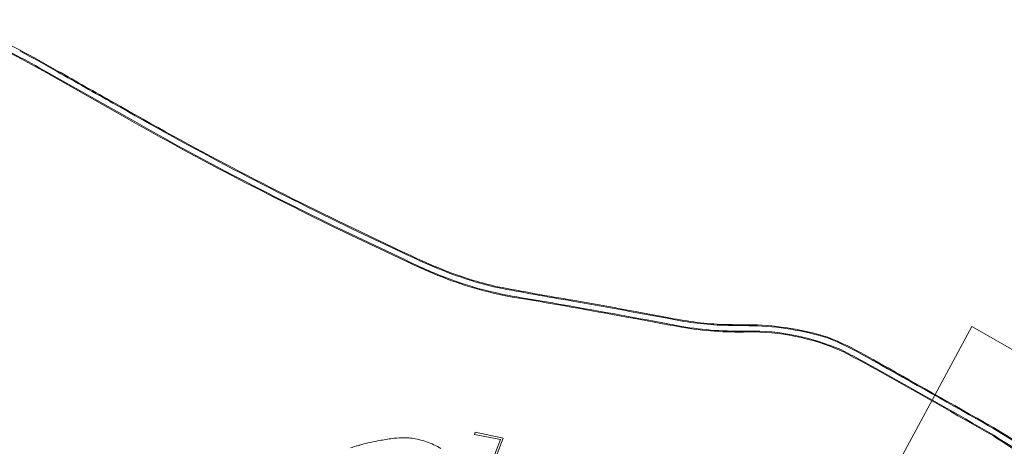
# Model space of a CAD drawing. Extents: x 148869 to 161638, y 453607 to 469810.
# Tile 203 of 256: x 152168 to 152616, y 465255 to 465449. Entities that reach past the tile are written whole.
import ezdxf
from ezdxf.lldxf.tags import DXFTag

# ---------------------------------------------------------------- set-up
doc = ezdxf.new("R2010")
doc.units = 0
for name, color, linetype, lineweight in [('B-OI-RI-PERSLEIDING-G-niet meenemen', 190, 'RI-PERS', 18), ('B-RO-VH-VERHARDING_ASFALT-GV', 251, 'CONTINUOUS', 18), ('B-RO-VH-VERHARDING_GRASBETONSTEEN-GV', 251, 'CONTINUOUS', 18), ('B-RO-VH-VERHARDING_OPEN-GV', 251, 'CONTINUOUS', 18)]:
    doc.layers.add(name, color=color, linetype=linetype, lineweight=lineweight)
tags = doc.linetypes.add('RI-PERS', pattern='A,7,-2,["P",Standard,S=1.8,R=0,X=-0.5,Y=-0.9],-2,7,-2,[102,NLCS.SHX,S=1,R=180,X=0,Y=0],-2', length=22).pattern_tags.tags
tags[6] = DXFTag(74, 10)

msp = doc.modelspace()

# ---------------------------------------------------------------- linework, layer by layer
at = {"layer": 'B-OI-RI-PERSLEIDING-G-niet meenemen'}
for p, q in [((152601.01, 465309.95), (152502.6, 465127.6)), ((152927.9, 465121.4), (152601.01, 465309.95))]:
    msp.add_line(p, q, dxfattribs=at)
at = {"layer": 'B-RO-VH-VERHARDING_ASFALT-GV'}
for points in [[(152153.3, 465439.89, -0.017521), (152180.21, 465425.74)], [(152185.25, 465425.74, 0.01003), (152168.05, 465435.23)], [(152210.4, 465411.53, -0.002512), (152185.25, 465425.74)], [(152265.02, 465381.52, -0.009631), (152210.4, 465411.53)], [(152219.28, 465403.68, 0.010885), (152271.28, 465375.48)], [(152319.43, 465354.21, -0.008454), (152265.02, 465381.52)], [(152271.28, 465375.48, 0.005077), (152310.47, 465355.78)], [(152358.44, 465336.17, -0.016756), (152341.68, 465343.71)], [(152343.11, 465340.34, 0.023433), (152362.54, 465331.86)], [(152385.27, 465327.6, -0.04396), (152358.44, 465336.17)], [(152362.54, 465331.86, 0.053368), (152396.28, 465322.97)], [(152419.52, 465321.45, -0.00668), (152385.27, 465327.6)], [(152396.28, 465322.97, -0.004752), (152418.83, 465319.11)], [(152447.02, 465316.46, 0.003642), (152419.52, 465321.45)], [(152418.83, 465319.11, -0.002468), (152469.09, 465309.94)], [(152486.71, 465310.47, -0.04146), (152462.45, 465313.66)], [(152501.35, 465310.24, -0.005396), (152486.71, 465310.47)], [(152469.09, 465309.94, 0.049158), (152499.08, 465307.81)], [(152499.08, 465307.81, -0.107211), (152541.68, 465299.22)], [(152535.31, 465304.68, 0.069518), (152501.35, 465310.24)], [(152552.52, 465296.34, 0.038222), (152535.31, 465304.68)], [(152541.68, 465299.22, -0.011677), (152559.31, 465289.69)], [(152606.51, 465265.91, 0.001705), (152552.52, 465296.34)], [(152559.31, 465289.69, -0.003559), (152610.99, 465260.43)], [(152622.18, 465256.26, 0.01703), (152606.51, 465265.91)], [(152610.99, 465260.43, 0.035289), (152635.24, 465246.41)]]:
    msp.add_lwpolyline(points, format="xyb", dxfattribs=at)
at = {"layer": 'B-RO-VH-VERHARDING_ASFALT-GV', "flags": 128}
for points in [[(152180.21, 465425.74), (152219.28, 465403.68)], [(152310.47, 465355.78), (152343.11, 465340.34)], [(152341.68, 465343.71), (152319.43, 465354.21)], [(152462.45, 465313.66), (152447.02, 465316.46)]]:
    msp.add_lwpolyline(points, dxfattribs=at)
at = {"layer": 'B-RO-VH-VERHARDING_GRASBETONSTEEN-GV'}
for points in [[(152168.24, 465435.59, 0.00644), (152139.4, 465449.81)], [(152153.12, 465439.53, -0.017509), (152180.02, 465425.4)], [(152180.21, 465425.74, 0.017521), (152153.3, 465439.89)], [(152168.05, 465435.23, -0.01003), (152185.25, 465425.74)], [(152185.45, 465426.09, 0.008311), (152168.24, 465435.59)], [(152185.25, 465425.74, 0.002512), (152210.4, 465411.53)], [(152210.6, 465411.88, -0.002542), (152185.45, 465426.09)], [(152210.4, 465411.53, 0.009631), (152265.02, 465381.52)], [(152265.2, 465381.88, -0.009655), (152210.6, 465411.88)], [(152219.08, 465403.33, 0.01089), (152271.1, 465375.13)], [(152271.28, 465375.48, -0.010885), (152219.28, 465403.68)], [(152265.02, 465381.52, 0.008454), (152319.43, 465354.21)], [(152319.6, 465354.57, -0.008456), (152265.2, 465381.88)], [(152271.1, 465375.13, 0.005097), (152310.3, 465355.42)], [(152310.47, 465355.78, -0.005077), (152271.28, 465375.48)], [(152341.68, 465343.71, 0.016756), (152358.44, 465336.17)], [(152358.6, 465336.54, -0.016345), (152342.15, 465343.91)], [(152342.94, 465339.98, 0.023463), (152362.39, 465331.49)], [(152362.54, 465331.86, -0.023433), (152343.11, 465340.34)], [(152358.44, 465336.17, 0.04396), (152385.27, 465327.6)], [(152359.73, 465336.07, -0.002891), (152358.6, 465336.54)], [(152363.69, 465334.5, -0.006615), (152359.73, 465336.07)], [(152385.35, 465327.99, -0.035386), (152363.69, 465334.5)], [(152362.39, 465331.49, 0.053386), (152396.22, 465322.58)], [(152396.28, 465322.97, -0.053368), (152362.54, 465331.86)], [(152385.27, 465327.6, 0.00668), (152419.52, 465321.45)], [(152419.59, 465321.85, -0.00663), (152385.35, 465327.99)], [(152396.22, 465322.58, -0.004789), (152418.75, 465318.72)], [(152418.83, 465319.11, 0.004752), (152396.28, 465322.97)], [(152419.52, 465321.45, -0.003642), (152447.02, 465316.46)], [(152447.09, 465316.85, 0.003664), (152419.59, 465321.85)], [(152418.75, 465318.72, -0.002464), (152469.02, 465309.54)], [(152469.09, 465309.94, 0.002468), (152418.83, 465319.11)], [(152462.45, 465313.66, 0.04146), (152486.71, 465310.47)], [(152486.72, 465310.87, -0.041417), (152462.53, 465314.05)], [(152486.71, 465310.47, 0.005396), (152501.35, 465310.24)], [(152501.36, 465310.64, -0.005329), (152486.72, 465310.87)], [(152535.45, 465305.05, 0.06958), (152501.36, 465310.64)], [(152469.02, 465309.54, 0.049164), (152499.09, 465307.41)], [(152499.08, 465307.81, -0.049158), (152469.09, 465309.94)], [(152541.68, 465299.22, 0.107211), (152499.08, 465307.81)], [(152499.09, 465307.41, -0.107186), (152541.51, 465298.86)], [(152501.35, 465310.24, -0.069518), (152535.31, 465304.68)], [(152535.31, 465304.68, -0.038222), (152552.52, 465296.34)], [(152552.72, 465296.69, 0.038219), (152535.45, 465305.05)], [(152541.51, 465298.86, -0.011582), (152559.11, 465289.35)], [(152559.31, 465289.69, 0.011677), (152541.68, 465299.22)], [(152552.52, 465296.34, -0.001705), (152606.51, 465265.91)], [(152606.7, 465266.26, 0.001727), (152552.72, 465296.69)], [(152559.11, 465289.35, -0.003508), (152610.77, 465260.1)], [(152610.99, 465260.43, 0.003559), (152559.31, 465289.69)], [(152606.51, 465265.91, -0.01703), (152622.18, 465256.26)], [(152622.63, 465256.48, 0.015709), (152606.7, 465266.26)], [(152610.77, 465260.1, 0.035245), (152635.05, 465246.05)], [(152635.24, 465246.41, -0.035289), (152610.99, 465260.43)]]:
    msp.add_lwpolyline(points, format="xyb", dxfattribs=at)
at = {"layer": 'B-RO-VH-VERHARDING_GRASBETONSTEEN-GV', "flags": 128}
for points in [[(152180.02, 465425.4), (152219.08, 465403.33)], [(152219.28, 465403.68), (152180.21, 465425.74)], [(152310.3, 465355.42), (152342.94, 465339.98)], [(152343.11, 465340.34), (152310.47, 465355.78)], [(152319.43, 465354.21), (152341.68, 465343.71)], [(152342.15, 465343.91), (152319.6, 465354.57)], [(152447.02, 465316.46), (152462.45, 465313.66)], [(152462.53, 465314.05), (152447.09, 465316.85)]]:
    msp.add_lwpolyline(points, dxfattribs=at)
at = {"layer": 'B-RO-VH-VERHARDING_OPEN-GV', "flags": 128}
msp.add_lwpolyline([(152382.76, 465246.95), (152383.19, 465246.75), (152387.94, 465259.15), (152387.34, 465259.28), (152375.2, 465261.76), (152374.91, 465260.78), (152386.65, 465258.44), (152382.32, 465247.15)], close=True, dxfattribs=at)
at = {"layer": 'B-RO-VH-VERHARDING_OPEN-GV'}
for points in [[(152326.38, 465256.91, 0.01144), (152322.63, 465255.97)], [(152330.88, 465257.85, 0.009497), (152326.38, 465256.91)], [(152336.75, 465258.84, 0.009556), (152330.88, 465257.85)], [(152339.52, 465259.14, 0.019904), (152336.75, 465258.84)], [(152343.63, 465259.25, 0.019979), (152339.52, 465259.14)], [(152346.52, 465259.04, 0.0283), (152343.63, 465259.25)], [(152349.53, 465258.48, 0.028583), (152346.52, 465259.04)], [(152353.07, 465257.42, 0.02383), (152349.53, 465258.48)], [(152356.32, 465256.11, 0.023403), (152353.07, 465257.42)], [(152321.18, 465255.53, 0.006187), (152318.47, 465254.62)], [(152322.63, 465255.97, 0.011049), (152321.18, 465255.53)], [(152359.55, 465254.43, 0.022975), (152356.32, 465256.11)]]:
    msp.add_lwpolyline(points, format="xyb", dxfattribs=at)

doc.saveas('drawing.dxf')
